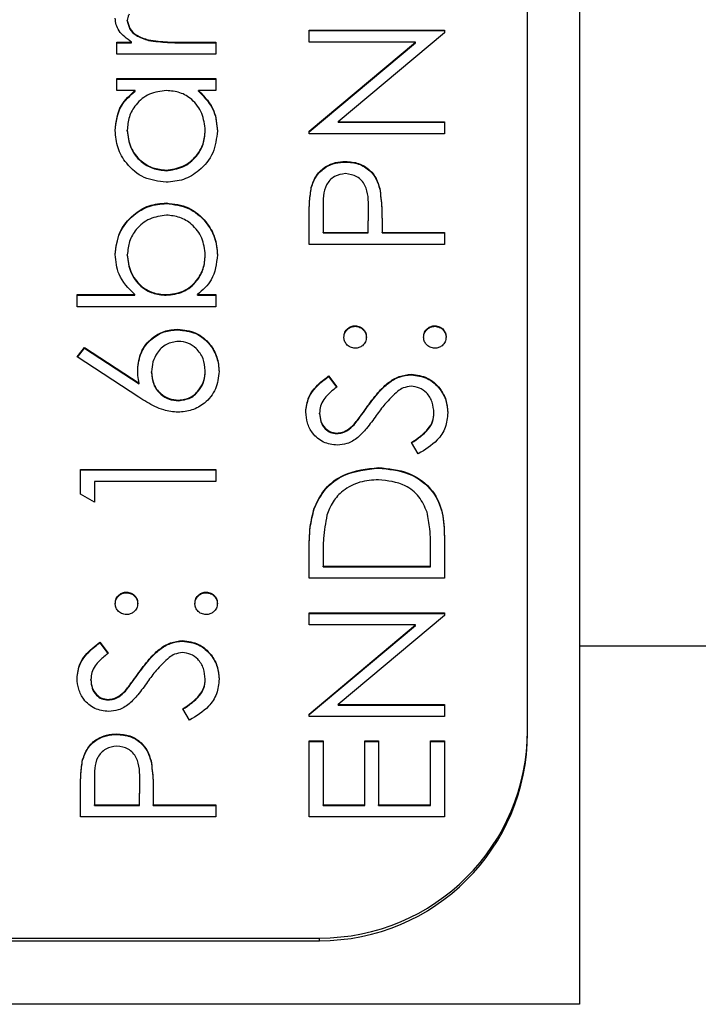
# Model space of a CAD drawing. Header units: millimetres. Extents: x 376 to 1489, y -51 to 902.
# Tile 19 of 30: x 1098.38 to 1104.91, y 413.53 to 423. Entities that reach past the tile are written whole.
import ezdxf

# ---------------------------------------------------------------- set-up
doc = ezdxf.new("R2010")
doc.units = ezdxf.units.MM

msp = doc.modelspace()

# ---------------------------------------------------------------- linework, layer by layer
at = {"color": 7, "linetype": 'Continuous', "lineweight": 25}
for p, q in [((1103.7687, 454.5274), (1103.7687, 416.9729)), ((1103.2687, 416.1625), (1103.2687, 452.1143)), ((1099.4187, 422.9911), (1099.4187, 422.9963)), ((1101.1687, 422.9035), (1102.4687, 422.9035)), ((1101.1687, 422.787), (1101.1687, 422.9035)), ((1102.4687, 422.9035), (1102.4687, 422.8769)), ((1099.6233, 422.8026), (1099.6233, 422.8078)), ((1101.1687, 422.8983), (1102.4687, 422.8983)), ((1102.4687, 422.8769), (1101.4478, 422.0213)), ((1099.3187, 422.787), (1099.4585, 422.787)), ((1099.3187, 422.6704), (1099.3187, 422.787)), ((1099.3187, 422.7818), (1099.4585, 422.7818)), ((1099.4585, 422.7818), (1099.4585, 422.787)), ((1099.9494, 422.787), (1100.2687, 422.787)), ((1099.9494, 422.7818), (1099.9494, 422.787)), ((1099.9494, 422.7818), (1100.2687, 422.7818)), ((1100.2687, 422.787), (1100.2687, 422.6704)), ((1102.1918, 422.787), (1101.1687, 422.787)), ((1101.1687, 421.9293), (1102.1918, 422.787)), ((1101.1687, 421.9241), (1102.1918, 422.7818)), ((1102.1918, 422.7818), (1102.1918, 422.787)), ((1100.2687, 422.6704), (1099.3187, 422.6704)), ((1099.3187, 422.4374), (1100.2687, 422.4374)), ((1099.3187, 422.3209), (1099.3187, 422.4374)), ((1099.3187, 422.4323), (1100.2687, 422.4323)), ((1100.2687, 422.4374), (1100.2687, 422.3209)), ((1099.4944, 422.3209), (1099.3187, 422.3209)), ((1099.4944, 422.3157), (1099.4944, 422.3209)), ((1100.2687, 422.3209), (1100.1043, 422.3209)), ((1100.1043, 422.3157), (1100.1043, 422.3209)), ((1101.4478, 422.0213), (1102.4687, 422.0213)), ((1101.4478, 422.0161), (1101.4478, 422.0213)), ((1101.4478, 422.0161), (1102.4687, 422.0161)), ((1102.4687, 422.0213), (1102.4687, 421.9048)), ((1099.4187, 421.9334), (1099.4187, 421.9386)), ((1100.1687, 421.9324), (1100.1687, 421.9376)), ((1101.1687, 421.9048), (1101.1687, 421.9293)), ((1102.4687, 421.9048), (1101.1687, 421.9048)), ((1101.5174, 421.6333), (1101.5174, 421.6385)), ((1099.7924, 421.5501), (1099.7924, 421.5553)), ((1101.1882, 421.3847), (1101.1882, 421.3899)), ((1101.8473, 421.3743), (1101.8473, 421.3795)), ((1099.7955, 421.2339), (1099.7955, 421.239)), ((1101.302, 421.1935), (1101.302, 420.9561)), ((1101.7353, 420.9561), (1101.7382, 421.1834)), ((1101.7353, 420.9509), (1101.7382, 421.1782)), ((1101.7382, 421.1834), (1101.7382, 421.1888)), ((1101.7382, 421.1782), (1101.7382, 421.1834)), ((1101.1687, 420.8396), (1101.1687, 421.0942)), ((1101.8687, 421.0489), (1101.8687, 420.9561)), ((1101.302, 420.9561), (1101.7353, 420.9561)), ((1101.302, 420.9509), (1101.302, 420.9561)), ((1101.302, 420.9509), (1101.7353, 420.9509)), ((1101.7353, 420.9509), (1101.7353, 420.9561)), ((1101.8687, 420.9561), (1102.4687, 420.9561)), ((1101.8687, 420.9509), (1101.8687, 420.9561)), ((1101.8687, 420.9509), (1102.4687, 420.9509)), ((1102.4687, 420.9561), (1102.4687, 420.8396)), ((1102.4687, 420.8396), (1101.1687, 420.8396)), ((1099.4187, 420.7358), (1099.4187, 420.741)), ((1100.1687, 420.734), (1100.1687, 420.7392)), ((1098.9353, 420.3569), (1099.491, 420.3569)), ((1098.9353, 420.2404), (1098.9353, 420.3569)), ((1098.9353, 420.3517), (1099.491, 420.3517)), ((1099.491, 420.3517), (1099.491, 420.3569)), ((1099.7918, 420.3517), (1099.7918, 420.3569)), ((1100.0929, 420.3569), (1100.2687, 420.3569)), ((1100.0929, 420.3517), (1100.0929, 420.3569)), ((1100.0929, 420.3517), (1100.2687, 420.3517)), ((1100.2687, 420.3569), (1100.2687, 420.2404)), ((1100.2687, 420.2404), (1098.9353, 420.2404)), ((1101.6103, 420.0521), (1101.6103, 420.0573)), ((1102.377, 420.0521), (1102.377, 420.0573)), ((1099.9038, 420.0188), (1099.9038, 420.024)), ((1098.9353, 419.7577), (1099.0059, 419.8474)), ((1098.938, 419.7559), (1099.0059, 419.8422)), ((1099.0059, 419.8474), (1099.5312, 419.5044)), ((1099.0059, 419.8422), (1099.0059, 419.8474)), ((1099.0059, 419.8422), (1099.5312, 419.4992)), ((1099.5285, 419.3702), (1098.9353, 419.7577)), ((1099.652, 419.6092), (1099.652, 419.6144)), ((1100.1687, 419.6194), (1100.1687, 419.6245)), ((1102.1502, 419.5861), (1102.1502, 419.5912)), ((1099.5312, 419.4992), (1099.5312, 419.5044)), ((1101.3554, 419.5746), (1101.4353, 419.4693)), ((1101.3554, 419.5694), (1101.3554, 419.5746)), ((1101.3554, 419.5694), (1101.4353, 419.4641)), ((1099.9108, 419.3364), (1099.9108, 419.3416)), ((1101.2687, 419.2105), (1101.2687, 419.2157)), ((1101.7306, 419.2802), (1101.7306, 419.2854)), ((1102.3687, 419.2152), (1102.3687, 419.2204)), ((1101.6012, 419.1057), (1101.6012, 419.1109)), ((1101.4332, 419.0202), (1101.4332, 419.0253)), ((1102.2179, 418.8256), (1102.152, 418.9353)), ((1098.9687, 418.6758), (1100.2687, 418.6758)), ((1098.9687, 418.4358), (1098.9687, 418.6758)), ((1098.9687, 418.6706), (1100.2687, 418.6706)), ((1100.2687, 418.6758), (1100.2687, 418.5593)), ((1101.8351, 418.6873), (1101.8351, 418.6924)), ((1099.102, 418.5593), (1099.102, 418.3596)), ((1100.2687, 418.5593), (1099.102, 418.5593)), ((1099.102, 418.3596), (1098.9687, 418.4358)), ((1101.2155, 418.2961), (1101.2155, 418.3013)), ((1102.4687, 418.0295), (1102.4687, 417.6272)), ((1101.1687, 417.6272), (1101.1687, 417.8894)), ((1102.3353, 417.7437), (1102.3353, 417.8927)), ((1101.302, 417.835), (1101.302, 417.7437)), ((1101.302, 417.7437), (1102.3353, 417.7437)), ((1101.302, 417.7385), (1101.302, 417.7437)), ((1101.302, 417.7385), (1102.3353, 417.7385)), ((1102.3353, 417.7385), (1102.3353, 417.7437)), ((1102.4687, 417.6272), (1101.1687, 417.6272)), ((1099.4103, 417.4889), (1099.4103, 417.494)), ((1100.177, 417.4889), (1100.177, 417.494)), ((1101.1687, 417.2943), (1102.4687, 417.2943)), ((1101.1687, 417.1778), (1101.1687, 417.2943)), ((1101.1687, 417.2891), (1102.4687, 417.2891)), ((1102.4687, 417.2678), (1101.4478, 416.4122)), ((1102.4687, 417.2943), (1102.4687, 417.2678)), ((1102.1918, 417.1778), (1101.1687, 417.1778)), ((1101.1687, 416.3201), (1102.1918, 417.1778)), ((1101.1687, 416.3149), (1102.1918, 417.1726)), ((1102.1918, 417.1726), (1102.1918, 417.1778)), ((1099.9502, 417.0228), (1099.9502, 417.028)), ((1099.1554, 417.0114), (1099.2353, 416.906)), ((1099.1554, 417.0062), (1099.1554, 417.0114)), ((1099.1554, 417.0062), (1099.2353, 416.9009)), ((1103.7687, 416.9734), (1103.7687, 413.5274)), ((1107.0572, 416.9734), (1103.7687, 416.9734)), ((1099.0687, 416.6473), (1099.0687, 416.6525)), ((1099.5306, 416.717), (1099.5306, 416.7222)), ((1100.1687, 416.652), (1100.1687, 416.6571)), ((1099.2332, 416.4569), (1099.2332, 416.4621)), ((1099.4012, 416.5425), (1099.4012, 416.5477)), ((1100.0179, 416.2624), (1099.952, 416.3721)), ((1101.4478, 416.4122), (1102.4687, 416.4122)), ((1101.4478, 416.407), (1101.4478, 416.4122)), ((1101.4478, 416.407), (1102.4687, 416.407)), ((1102.4687, 416.4122), (1102.4687, 416.2957)), ((1101.1687, 416.2957), (1101.1687, 416.3201)), ((1102.4687, 416.2957), (1101.1687, 416.2957)), ((1099.3174, 416.124), (1099.3174, 416.1292)), ((1103.2687, 416.1366), (1103.2687, 416.1625)), ((1101.1687, 416.0626), (1101.302, 416.0626)), ((1101.1687, 415.3303), (1101.1687, 416.0626)), ((1101.1687, 416.0575), (1101.302, 416.0575)), ((1101.302, 416.0626), (1101.302, 415.4468)), ((1101.702, 416.0626), (1101.8353, 416.0626)), ((1101.702, 415.4468), (1101.702, 416.0626)), ((1101.702, 416.0575), (1101.8353, 416.0575)), ((1101.8353, 416.0626), (1101.8353, 415.4468)), ((1102.3353, 416.0626), (1102.4687, 416.0626)), ((1102.3353, 415.4468), (1102.3353, 416.0626)), ((1102.3353, 416.0575), (1102.4687, 416.0575)), ((1102.4687, 416.0626), (1102.4687, 415.3303)), ((1098.9882, 415.8754), (1098.9882, 415.8806)), ((1099.6473, 415.865), (1099.6473, 415.8702)), ((1099.102, 415.6842), (1099.102, 415.4468)), ((1099.5353, 415.4468), (1099.5382, 415.6741)), ((1099.5353, 415.4416), (1099.5382, 415.6689)), ((1099.5382, 415.6741), (1099.5382, 415.6795)), ((1099.5382, 415.6689), (1099.5382, 415.6741)), ((1098.9687, 415.3303), (1098.9687, 415.5849)), ((1099.6687, 415.5396), (1099.6687, 415.4468)), ((1099.102, 415.4468), (1099.5353, 415.4468)), ((1099.102, 415.4416), (1099.102, 415.4468)), ((1099.102, 415.4416), (1099.5353, 415.4416)), ((1099.5353, 415.4416), (1099.5353, 415.4468)), ((1099.6687, 415.4468), (1100.2687, 415.4468)), ((1099.6687, 415.4416), (1099.6687, 415.4468)), ((1099.6687, 415.4416), (1100.2687, 415.4416)), ((1100.2687, 415.4468), (1100.2687, 415.3303)), ((1101.302, 415.4468), (1101.702, 415.4468)), ((1101.302, 415.4416), (1101.302, 415.4468)), ((1101.302, 415.4416), (1101.702, 415.4416)), ((1101.702, 415.4416), (1101.702, 415.4468)), ((1101.8353, 415.4468), (1102.3353, 415.4468)), ((1101.8353, 415.4416), (1101.8353, 415.4468)), ((1101.8353, 415.4416), (1102.3353, 415.4416)), ((1102.3353, 415.4416), (1102.3353, 415.4468)), ((1100.2687, 415.3303), (1098.9687, 415.3303)), ((1102.4687, 415.3303), (1101.1687, 415.3303)), ((1085.2687, 414.1393), (1101.2687, 414.1393)), ((1089.2687, 414.1652), (1101.2687, 414.1652)), ((1101.2687, 414.1393), (1101.2687, 414.1652)), ((1103.7687, 413.5274), (1082.7687, 413.5274))]:
    msp.add_line(p, q, dxfattribs=at)
for centre in [(1101.27, 416.1638), (1101.27, 416.138)]:
    msp.add_arc(centre, 1.9987, 269.96168, 359.96163, dxfattribs=at)
for points, knots in [([(1099.4585, 422.787), (1099.4139, 422.8196), (1099.3516, 422.865), (1099.3078, 422.9542), (1099.3039, 422.997), (1099.302, 423.0184)], [0, 0, 0, 0, 0.558788, 0.779481, 1, 1, 1, 1]), ([(1099.4356, 423.0559), (1099.4306, 423.0452), (1099.4218, 423.0262), (1099.4196, 423.0054), (1099.4187, 422.9963)], [0, 0, 0, 0, 0.560396, 1, 1, 1, 1]), ([(1099.4187, 422.9963), (1099.4246, 422.9689), (1099.4366, 422.9138), (1099.5131, 422.8431), (1099.5815, 422.8212), (1099.6233, 422.8078)], [0, 0, 0, 0, 0.278336, 0.558768, 1, 1, 1, 1]), ([(1099.4187, 422.9911), (1099.4246, 422.9637), (1099.4366, 422.9086), (1099.5131, 422.838), (1099.5815, 422.816), (1099.6233, 422.8026)], [0, 0, 0, 0, 0.2783358, 0.5587681, 1, 1, 1, 1]), ([(1099.6233, 422.8078), (1099.6839, 422.8001), (1099.7922, 422.7864), (1099.9013, 422.7868), (1099.9494, 422.787)], [0, 0, 0, 0, 0.559636, 1, 1, 1, 1]), ([(1099.6233, 422.8026), (1099.6839, 422.7949), (1099.7922, 422.7812), (1099.9013, 422.7816), (1099.9494, 422.7818)], [0, 0, 0, 0, 0.559636, 1, 1, 1, 1]), ([(1099.302, 421.9371), (1099.3117, 422.0227), (1099.3291, 422.1758), (1099.4438, 422.2765), (1099.4944, 422.3209)], [0, 0, 0, 0, 0.559062, 1, 1, 1, 1]), ([(1099.302, 421.9319), (1099.3117, 422.0175), (1099.3291, 422.1707), (1099.4438, 422.2713), (1099.4944, 422.3157)], [0, 0, 0, 0, 0.559062, 1, 1, 1, 1]), ([(1099.7957, 422.3209), (1099.7394, 422.3147), (1099.6268, 422.3023), (1099.5028, 422.1974), (1099.4291, 422.071), (1099.4221, 421.9828), (1099.4187, 421.9386)], [0, 0, 0, 0, 0.27966, 0.55921, 0.779487, 1, 1, 1, 1]), ([(1100.1687, 421.9376), (1100.1619, 421.9932), (1100.1485, 422.1044), (1100.0532, 422.234), (1099.9275, 422.3095), (1099.8397, 422.3171), (1099.7957, 422.3209)], [0, 0, 0, 0, 0.2798222, 0.5593866, 0.7796028, 1, 1, 1, 1]), ([(1100.1043, 422.3209), (1100.1628, 422.2594), (1100.2674, 422.1494), (1100.2798, 421.9996), (1100.2853, 421.9334)], [0, 0, 0, 0, 0.558763, 1, 1, 1, 1]), ([(1100.1043, 422.3157), (1100.1628, 422.2543), (1100.2674, 422.1443), (1100.2798, 421.9944), (1100.2853, 421.9282)], [0, 0, 0, 0, 0.558763, 1, 1, 1, 1]), ([(1099.791, 421.4388), (1099.7183, 421.4478), (1099.5726, 421.4658), (1099.4141, 421.6033), (1099.3167, 421.7656), (1099.3069, 421.8799), (1099.302, 421.9371)], [0, 0, 0, 0, 0.279413, 0.559191, 0.779548, 1, 1, 1, 1]), ([(1099.4187, 421.9386), (1099.4251, 421.883), (1099.4381, 421.7718), (1099.5371, 421.6454), (1099.6613, 421.5695), (1099.7487, 421.56), (1099.7924, 421.5553)], [0, 0, 0, 0, 0.279767, 0.559291, 0.779719, 1, 1, 1, 1]), ([(1099.4187, 421.9334), (1099.4251, 421.8778), (1099.4381, 421.7666), (1099.5371, 421.6402), (1099.6613, 421.5643), (1099.7487, 421.5548), (1099.7924, 421.5501)], [0, 0, 0, 0, 0.279767, 0.559291, 0.779719, 1, 1, 1, 1]), ([(1100.2853, 421.9334), (1100.2768, 421.8605), (1100.2597, 421.7146), (1100.1253, 421.5532), (1099.9632, 421.4535), (1099.8485, 421.4437), (1099.791, 421.4388)], [0, 0, 0, 0, 0.279573, 0.559333, 0.779589, 1, 1, 1, 1]), ([(1099.7924, 421.5553), (1099.8478, 421.5631), (1099.9588, 421.5789), (1100.0827, 421.681), (1100.1559, 421.8066), (1100.1644, 421.8939), (1100.1687, 421.9376)], [0, 0, 0, 0, 0.279429, 0.559146, 0.77957, 1, 1, 1, 1]), ([(1099.7924, 421.5501), (1099.8478, 421.558), (1099.9588, 421.5737), (1100.0827, 421.6759), (1100.1559, 421.8014), (1100.1644, 421.8887), (1100.1687, 421.9324)], [0, 0, 0, 0, 0.2794286, 0.5591463, 0.7795701, 1, 1, 1, 1]), ([(1101.1882, 421.3899), (1101.2024, 421.4293), (1101.2309, 421.5082), (1101.3189, 421.5897), (1101.4188, 421.6328), (1101.4845, 421.6366), (1101.5174, 421.6385)], [0, 0, 0, 0, 0.2797054, 0.5593809, 0.7795086, 1, 1, 1, 1]), ([(1101.1882, 421.3847), (1101.2024, 421.4241), (1101.2309, 421.503), (1101.3189, 421.5846), (1101.4188, 421.6276), (1101.4845, 421.6314), (1101.5174, 421.6333)], [0, 0, 0, 0, 0.279705, 0.559381, 0.779509, 1, 1, 1, 1]), ([(1101.5174, 421.6385), (1101.5602, 421.6354), (1101.6458, 421.6293), (1101.7501, 421.5642), (1101.8175, 421.4757), (1101.8373, 421.4116), (1101.8473, 421.3795)], [0, 0, 0, 0, 0.280099, 0.559324, 0.779458, 1, 1, 1, 1]), ([(1101.5174, 421.6333), (1101.5602, 421.6302), (1101.6458, 421.6241), (1101.7501, 421.559), (1101.8175, 421.4706), (1101.8373, 421.4064), (1101.8473, 421.3743)], [0, 0, 0, 0, 0.280099, 0.559324, 0.779458, 1, 1, 1, 1]), ([(1101.5179, 421.522), (1101.4806, 421.5161), (1101.4244, 421.5072), (1101.3658, 421.4594), (1101.3, 421.3677), (1101.3011, 421.2709), (1101.302, 421.1935)], [0, 0, 0, 0, 0.248969, 0.374729, 0.500383, 1, 1, 1, 1]), ([(1101.7382, 421.1834), (1101.7385, 421.2625), (1101.7388, 421.3615), (1101.6738, 421.4573), (1101.614, 421.5073), (1101.5563, 421.5161), (1101.5179, 421.522)], [0, 0, 0, 0, 0.499721, 0.62535, 0.751083, 1, 1, 1, 1]), ([(1101.1687, 421.0942), (1101.1685, 421.1497), (1101.1682, 421.2487), (1101.1821, 421.3468), (1101.1882, 421.3899)], [0, 0, 0, 0, 0.560314, 1, 1, 1, 1]), ([(1101.1687, 421.089), (1101.1685, 421.1445), (1101.1682, 421.2436), (1101.1821, 421.3416), (1101.1882, 421.3847)], [0, 0, 0, 0, 0.560314, 1, 1, 1, 1]), ([(1101.8473, 421.3795), (1101.855, 421.318), (1101.8689, 421.2082), (1101.8687, 421.0976), (1101.8687, 421.0489)], [0, 0, 0, 0, 0.559694, 1, 1, 1, 1]), ([(1101.8473, 421.3743), (1101.855, 421.3129), (1101.8689, 421.2031), (1101.8687, 421.0925), (1101.8687, 421.0438)], [0, 0, 0, 0, 0.559694, 1, 1, 1, 1]), ([(1099.302, 420.7439), (1099.3105, 420.8168), (1099.3274, 420.9626), (1099.4618, 421.1238), (1099.6233, 421.2243), (1099.7381, 421.2341), (1099.7955, 421.239)], [0, 0, 0, 0, 0.279577, 0.559334, 0.779604, 1, 1, 1, 1]), ([(1099.302, 420.7387), (1099.3105, 420.8116), (1099.3274, 420.9574), (1099.4618, 421.1187), (1099.6233, 421.2191), (1099.7381, 421.2289), (1099.7955, 421.2339)], [0, 0, 0, 0, 0.279577, 0.559334, 0.779604, 1, 1, 1, 1]), ([(1099.7955, 421.239), (1099.8684, 421.2301), (1100.0144, 421.2122), (1100.173, 421.0745), (1100.2707, 420.9119), (1100.2804, 420.7975), (1100.2853, 420.7402)], [0, 0, 0, 0, 0.2794326, 0.5592159, 0.7795587, 1, 1, 1, 1]), ([(1099.7955, 421.2339), (1099.8684, 421.2249), (1100.0144, 421.2071), (1100.173, 421.0693), (1100.2707, 420.9068), (1100.2804, 420.7923), (1100.2853, 420.7351)], [0, 0, 0, 0, 0.279433, 0.559216, 0.779559, 1, 1, 1, 1]), ([(1099.7955, 421.1225), (1099.7401, 421.1146), (1099.6292, 421.0988), (1099.505, 420.9973), (1099.4315, 420.8719), (1099.423, 420.7847), (1099.4187, 420.741)], [0, 0, 0, 0, 0.279403, 0.559104, 0.779552, 1, 1, 1, 1]), ([(1100.1687, 420.7392), (1100.1622, 420.7948), (1100.1492, 420.9059), (1100.0503, 421.0322), (1099.9264, 421.1083), (1099.8391, 421.1178), (1099.7955, 421.1225)], [0, 0, 0, 0, 0.279756, 0.559279, 0.779725, 1, 1, 1, 1]), ([(1099.491, 420.3569), (1099.4309, 420.4177), (1099.3233, 420.5266), (1099.3085, 420.6774), (1099.302, 420.7439)], [0, 0, 0, 0, 0.559294, 1, 1, 1, 1]), ([(1099.4187, 420.741), (1099.4255, 420.6854), (1099.4392, 420.5741), (1099.5343, 420.4442), (1099.66, 420.3683), (1099.7479, 420.3607), (1099.7918, 420.3569)], [0, 0, 0, 0, 0.2797865, 0.559477, 0.7796267, 1, 1, 1, 1]), ([(1099.4187, 420.7358), (1099.4255, 420.6802), (1099.4392, 420.569), (1099.5343, 420.439), (1099.66, 420.3632), (1099.7479, 420.3555), (1099.7918, 420.3517)], [0, 0, 0, 0, 0.2797865, 0.559477, 0.7796267, 1, 1, 1, 1]), ([(1099.7918, 420.3569), (1099.8481, 420.3631), (1099.9607, 420.3756), (1100.085, 420.4801), (1100.158, 420.6069), (1100.1651, 420.6951), (1100.1687, 420.7392)], [0, 0, 0, 0, 0.279639, 0.559192, 0.779512, 1, 1, 1, 1]), ([(1099.7918, 420.3517), (1099.8481, 420.358), (1099.9607, 420.3704), (1100.085, 420.4749), (1100.158, 420.6017), (1100.1651, 420.6899), (1100.1687, 420.734)], [0, 0, 0, 0, 0.279639, 0.559192, 0.779512, 1, 1, 1, 1]), ([(1100.2853, 420.7402), (1100.2754, 420.6548), (1100.2578, 420.502), (1100.1433, 420.4013), (1100.0929, 420.3569)], [0, 0, 0, 0, 0.558922, 1, 1, 1, 1]), ([(1101.502, 419.9491), (1101.5038, 419.9651), (1101.5074, 419.9971), (1101.5373, 420.0321), (1101.5725, 420.0543), (1101.5977, 420.0563), (1101.6103, 420.0573)], [0, 0, 0, 0, 0.279602, 0.559212, 0.779475, 1, 1, 1, 1]), ([(1101.6103, 420.0573), (1101.6263, 420.0555), (1101.6584, 420.0519), (1101.6935, 420.0222), (1101.7155, 419.9868), (1101.7176, 419.9617), (1101.7187, 419.9491)], [0, 0, 0, 0, 0.279517, 0.559326, 0.779544, 1, 1, 1, 1]), ([(1102.2687, 419.9491), (1102.2705, 419.9651), (1102.2741, 419.9971), (1102.3039, 420.0321), (1102.3392, 420.0543), (1102.3644, 420.0563), (1102.377, 420.0573)], [0, 0, 0, 0, 0.2796016, 0.559212, 0.7794752, 1, 1, 1, 1]), ([(1102.377, 420.0573), (1102.393, 420.0554), (1102.4249, 420.0516), (1102.4601, 420.0221), (1102.4819, 419.9867), (1102.4842, 419.9616), (1102.4853, 419.9491)], [0, 0, 0, 0, 0.279469, 0.559358, 0.779674, 1, 1, 1, 1]), ([(1099.5187, 419.6388), (1099.5252, 419.6957), (1099.5382, 419.8095), (1099.6424, 419.9361), (1099.7696, 420.0127), (1099.859, 420.0202), (1099.9038, 420.024)], [0, 0, 0, 0, 0.279638, 0.559326, 0.779527, 1, 1, 1, 1]), ([(1099.5187, 419.6337), (1099.5252, 419.6905), (1099.5382, 419.8043), (1099.6424, 419.9309), (1099.7696, 420.0076), (1099.859, 420.0151), (1099.9038, 420.0188)], [0, 0, 0, 0, 0.279638, 0.559326, 0.779527, 1, 1, 1, 1]), ([(1099.9038, 420.024), (1099.9633, 420.0173), (1100.0823, 420.0039), (1100.214, 419.8931), (1100.2888, 419.7579), (1100.2976, 419.6648), (1100.302, 419.6183)], [0, 0, 0, 0, 0.279631, 0.55896, 0.779478, 1, 1, 1, 1]), ([(1099.9038, 420.0188), (1099.9633, 420.0121), (1100.0823, 419.9987), (1100.214, 419.8879), (1100.2888, 419.7527), (1100.2976, 419.6596), (1100.302, 419.6131)], [0, 0, 0, 0, 0.279631, 0.55896, 0.779478, 1, 1, 1, 1]), ([(1101.502, 419.9439), (1101.5038, 419.9599), (1101.5074, 419.9919), (1101.5373, 420.0269), (1101.5725, 420.0491), (1101.5977, 420.0511), (1101.6103, 420.0521)], [0, 0, 0, 0, 0.279602, 0.559212, 0.779475, 1, 1, 1, 1]), ([(1101.6103, 420.0521), (1101.6263, 420.0503), (1101.6584, 420.0467), (1101.6935, 420.017), (1101.7155, 419.9816), (1101.7176, 419.9565), (1101.7187, 419.9439)], [0, 0, 0, 0, 0.279517, 0.559326, 0.779544, 1, 1, 1, 1]), ([(1102.2687, 419.9439), (1102.2705, 419.9599), (1102.2741, 419.9919), (1102.3039, 420.0269), (1102.3392, 420.0491), (1102.3644, 420.0511), (1102.377, 420.0521)], [0, 0, 0, 0, 0.2796016, 0.559212, 0.7794752, 1, 1, 1, 1]), ([(1102.377, 420.0521), (1102.393, 420.0502), (1102.4249, 420.0465), (1102.4601, 420.0169), (1102.4819, 419.9815), (1102.4842, 419.9565), (1102.4853, 419.9439)], [0, 0, 0, 0, 0.279469, 0.559358, 0.779674, 1, 1, 1, 1]), ([(1099.9108, 419.9075), (1099.8701, 419.9015), (1099.7885, 419.8895), (1099.7063, 419.8043), (1099.6588, 419.7104), (1099.6543, 419.6464), (1099.652, 419.6144)], [0, 0, 0, 0, 0.278754, 0.558605, 0.779147, 1, 1, 1, 1]), ([(1100.1687, 419.6245), (1100.1647, 419.6644), (1100.1567, 419.7441), (1100.09, 419.8366), (1100.005, 419.8976), (1099.9422, 419.9042), (1099.9108, 419.9075)], [0, 0, 0, 0, 0.280018, 0.559853, 0.779987, 1, 1, 1, 1]), ([(1101.6103, 419.8409), (1101.5944, 419.8429), (1101.5625, 419.8468), (1101.5272, 419.8762), (1101.5055, 419.9116), (1101.5032, 419.9366), (1101.502, 419.9491)], [0, 0, 0, 0, 0.279585, 0.559454, 0.779697, 1, 1, 1, 1]), ([(1101.7187, 419.9491), (1101.7168, 419.9331), (1101.7131, 419.9012), (1101.6835, 419.866), (1101.648, 419.8442), (1101.6229, 419.842), (1101.6103, 419.8409)], [0, 0, 0, 0, 0.279647, 0.559299, 0.779615, 1, 1, 1, 1]), ([(1102.377, 419.8409), (1102.361, 419.8428), (1102.3291, 419.8466), (1102.2937, 419.876), (1102.272, 419.9115), (1102.2698, 419.9366), (1102.2687, 419.9491)], [0, 0, 0, 0, 0.279576, 0.559284, 0.779552, 1, 1, 1, 1]), ([(1102.4853, 419.9491), (1102.4834, 419.9332), (1102.4794, 419.9013), (1102.45, 419.8661), (1102.4146, 419.8444), (1102.3895, 419.8421), (1102.377, 419.8409)], [0, 0, 0, 0, 0.279581, 0.559143, 0.779575, 1, 1, 1, 1]), ([(1099.5312, 419.5044), (1099.5272, 419.5293), (1099.5202, 419.5739), (1099.5191, 419.619), (1099.5187, 419.6388)], [0, 0, 0, 0, 0.55991, 1, 1, 1, 1]), ([(1099.652, 419.6144), (1099.6554, 419.5748), (1099.6621, 419.4958), (1099.7306, 419.4051), (1099.8179, 419.3501), (1099.8798, 419.3444), (1099.9108, 419.3416)], [0, 0, 0, 0, 0.280127, 0.559515, 0.779719, 1, 1, 1, 1]), ([(1099.652, 419.6092), (1099.6554, 419.5697), (1099.6621, 419.4906), (1099.7306, 419.4), (1099.8179, 419.3449), (1099.8798, 419.3392), (1099.9108, 419.3364)], [0, 0, 0, 0, 0.280127, 0.559515, 0.779719, 1, 1, 1, 1]), ([(1100.302, 419.6183), (1100.295, 419.5602), (1100.2811, 419.4441), (1100.1754, 419.313), (1100.043, 419.2386), (1099.9518, 419.2296), (1099.9062, 419.2251)], [0, 0, 0, 0, 0.27967, 0.559085, 0.779558, 1, 1, 1, 1]), ([(1099.9108, 419.3416), (1099.9508, 419.3471), (1100.0307, 419.3583), (1100.1132, 419.4393), (1100.1615, 419.5306), (1100.1663, 419.5932), (1100.1687, 419.6245)], [0, 0, 0, 0, 0.279059, 0.55882, 0.779303, 1, 1, 1, 1]), ([(1099.9108, 419.3364), (1099.9508, 419.342), (1100.0307, 419.3531), (1100.1132, 419.4342), (1100.1615, 419.5254), (1100.1663, 419.588), (1100.1687, 419.6194)], [0, 0, 0, 0, 0.279059, 0.55882, 0.779303, 1, 1, 1, 1]), ([(1101.7306, 419.2854), (1101.7673, 419.3344), (1101.8277, 419.4151), (1101.9281, 419.5131), (1102.0315, 419.5766), (1102.1107, 419.5864), (1102.1502, 419.5912)], [0, 0, 0, 0, 0.340499, 0.560704, 0.780578, 1, 1, 1, 1]), ([(1101.7306, 419.2802), (1101.7673, 419.3292), (1101.8277, 419.41), (1101.9281, 419.5079), (1102.0315, 419.5714), (1102.1107, 419.5812), (1102.1502, 419.5861)], [0, 0, 0, 0, 0.340499, 0.560704, 0.780578, 1, 1, 1, 1]), ([(1102.1502, 419.5912), (1102.2033, 419.584), (1102.3098, 419.5695), (1102.4231, 419.4657), (1102.4918, 419.3458), (1102.4986, 419.2622), (1102.502, 419.2204)], [0, 0, 0, 0, 0.279183, 0.559085, 0.779446, 1, 1, 1, 1]), ([(1102.1502, 419.5861), (1102.2033, 419.5788), (1102.3098, 419.5643), (1102.4231, 419.4605), (1102.4918, 419.3406), (1102.4986, 419.257), (1102.502, 419.2152)], [0, 0, 0, 0, 0.279183, 0.559085, 0.779446, 1, 1, 1, 1]), ([(1101.1353, 419.2287), (1101.1411, 419.2773), (1101.1505, 419.3575), (1101.213, 419.4519), (1101.2801, 419.5179), (1101.3303, 419.5557), (1101.3554, 419.5746)], [0, 0, 0, 0, 0.338729, 0.558835, 0.779344, 1, 1, 1, 1]), ([(1101.1353, 419.2235), (1101.1411, 419.2721), (1101.1505, 419.3523), (1101.213, 419.4467), (1101.2801, 419.5128), (1101.3303, 419.5505), (1101.3554, 419.5694)], [0, 0, 0, 0, 0.338729, 0.558835, 0.779344, 1, 1, 1, 1]), ([(1101.4353, 419.4693), (1101.4074, 419.4468), (1101.3613, 419.4099), (1101.3057, 419.3489), (1101.274, 419.2853), (1101.2705, 419.2389), (1101.2687, 419.2157)], [0, 0, 0, 0, 0.340409, 0.560482, 0.78018, 1, 1, 1, 1]), ([(1102.0207, 419.4282), (1101.9779, 419.3882), (1101.9013, 419.3167), (1101.8403, 419.2316), (1101.8134, 419.1941)], [0, 0, 0, 0, 0.559496, 1, 1, 1, 1]), ([(1102.1483, 419.4747), (1102.1224, 419.4715), (1102.0761, 419.4658), (1102.0377, 419.4397), (1102.0207, 419.4282)], [0, 0, 0, 0, 0.55899, 1, 1, 1, 1]), ([(1102.3687, 419.2204), (1102.3651, 419.2553), (1102.3581, 419.325), (1102.3056, 419.4103), (1102.2307, 419.4645), (1102.1758, 419.4713), (1102.1483, 419.4747)], [0, 0, 0, 0, 0.280276, 0.560148, 0.780153, 1, 1, 1, 1]), ([(1099.9062, 419.2251), (1099.8597, 419.2297), (1099.7831, 419.2372), (1099.6839, 419.2784), (1099.6045, 419.3213), (1099.5539, 419.3539), (1099.5285, 419.3702)], [0, 0, 0, 0, 0.339374, 0.559486, 0.779731, 1, 1, 1, 1]), ([(1101.4387, 418.9088), (1101.3925, 418.9144), (1101.3003, 418.9257), (1101.2001, 419.0144), (1101.1446, 419.1204), (1101.1384, 419.1926), (1101.1353, 419.2287)], [0, 0, 0, 0, 0.279553, 0.558798, 0.779378, 1, 1, 1, 1]), ([(1101.2687, 419.2157), (1101.2707, 419.1893), (1101.2747, 419.1367), (1101.3153, 419.0733), (1101.371, 419.0317), (1101.4125, 419.0275), (1101.4332, 419.0253)], [0, 0, 0, 0, 0.280274, 0.559931, 0.77992, 1, 1, 1, 1]), ([(1101.2687, 419.2105), (1101.2707, 419.1842), (1101.2747, 419.1315), (1101.3153, 419.0681), (1101.371, 419.0265), (1101.4125, 419.0223), (1101.4332, 419.0202)], [0, 0, 0, 0, 0.280274, 0.559931, 0.77992, 1, 1, 1, 1]), ([(1101.6012, 419.1109), (1101.6261, 419.1429), (1101.6706, 419.2001), (1101.7123, 419.2593), (1101.7306, 419.2854)], [0, 0, 0, 0, 0.559906, 1, 1, 1, 1]), ([(1101.6012, 419.1057), (1101.6261, 419.1377), (1101.6706, 419.1949), (1101.7123, 419.2542), (1101.7306, 419.2802)], [0, 0, 0, 0, 0.5599058, 1, 1, 1, 1]), ([(1102.152, 418.9353), (1102.2114, 418.9739), (1102.2941, 419.0277), (1102.36, 419.1377), (1102.3658, 419.1928), (1102.3687, 419.2204)], [0, 0, 0, 0, 0.559321, 0.779782, 1, 1, 1, 1]), ([(1102.152, 418.9302), (1102.2114, 418.9688), (1102.2941, 419.0225), (1102.36, 419.1325), (1102.3658, 419.1877), (1102.3687, 419.2152)], [0, 0, 0, 0, 0.5593206, 0.7797817, 1, 1, 1, 1]), ([(1102.502, 419.2204), (1102.4972, 419.1723), (1102.4875, 419.0763), (1102.3896, 418.9283), (1102.283, 418.8646), (1102.2179, 418.8256)], [0, 0, 0, 0, 0.27988, 0.559666, 1, 1, 1, 1]), ([(1101.4332, 419.0253), (1101.4514, 419.0269), (1101.4877, 419.0299), (1101.5475, 419.058), (1101.5808, 419.0908), (1101.6012, 419.1109)], [0, 0, 0, 0, 0.279946, 0.559774, 1, 1, 1, 1]), ([(1101.8134, 419.1941), (1101.7835, 419.1518), (1101.73, 419.0763), (1101.6652, 419.0104), (1101.6366, 418.9814)], [0, 0, 0, 0, 0.560413, 1, 1, 1, 1]), ([(1101.4332, 419.0202), (1101.4514, 419.0217), (1101.4877, 419.0247), (1101.5475, 419.0528), (1101.5808, 419.0857), (1101.6012, 419.1057)], [0, 0, 0, 0, 0.279946, 0.559774, 1, 1, 1, 1]), ([(1101.6366, 418.9814), (1101.6029, 418.9585), (1101.5427, 418.9176), (1101.4705, 418.9115), (1101.4387, 418.9088)], [0, 0, 0, 0, 0.55984, 1, 1, 1, 1]), ([(1101.2155, 418.3013), (1101.2476, 418.3674), (1101.3117, 418.4996), (1101.5309, 418.6602), (1101.7198, 418.6802), (1101.8351, 418.6924)], [0, 0, 0, 0, 0.2802641, 0.5607148, 1, 1, 1, 1]), ([(1101.2155, 418.2961), (1101.2476, 418.3622), (1101.3117, 418.4944), (1101.5309, 418.655), (1101.7198, 418.6751), (1101.8351, 418.6873)], [0, 0, 0, 0, 0.2802641, 0.5607148, 1, 1, 1, 1]), ([(1101.8351, 418.6924), (1101.9327, 418.6829), (1102.1275, 418.664), (1102.3601, 418.4959), (1102.4617, 418.2594), (1102.4663, 418.1064), (1102.4687, 418.0295)], [0, 0, 0, 0, 0.280124, 0.559248, 0.778837, 1, 1, 1, 1]), ([(1101.8351, 418.6873), (1101.9327, 418.6778), (1102.1275, 418.6588), (1102.3601, 418.4907), (1102.4617, 418.2543), (1102.4663, 418.1012), (1102.4687, 418.0244)], [0, 0, 0, 0, 0.280124, 0.559248, 0.778837, 1, 1, 1, 1]), ([(1101.8348, 418.5759), (1101.774, 418.5717), (1101.6524, 418.5634), (1101.4993, 418.4828), (1101.3898, 418.368), (1101.3556, 418.2787), (1101.3384, 418.2339)], [0, 0, 0, 0, 0.280178, 0.559765, 0.779797, 1, 1, 1, 1]), ([(1102.3022, 418.2639), (1102.2795, 418.3157), (1102.234, 418.4193), (1102.0697, 418.5501), (1101.9238, 418.5661), (1101.8348, 418.5759)], [0, 0, 0, 0, 0.280536, 0.561015, 1, 1, 1, 1]), ([(1101.1687, 417.8894), (1101.1687, 417.9674), (1101.1689, 418.1066), (1101.2013, 418.2419), (1101.2155, 418.3013)], [0, 0, 0, 0, 0.560445, 1, 1, 1, 1]), ([(1101.1687, 417.8842), (1101.1687, 417.9622), (1101.1689, 418.1014), (1101.2013, 418.2367), (1101.2155, 418.2961)], [0, 0, 0, 0, 0.560445, 1, 1, 1, 1]), ([(1102.3353, 417.8927), (1102.3355, 417.9627), (1102.3359, 418.0875), (1102.3125, 418.21), (1102.3022, 418.2639)], [0, 0, 0, 0, 0.560426, 1, 1, 1, 1]), ([(1101.3384, 418.2339), (1101.3254, 418.1601), (1101.3021, 418.028), (1101.302, 417.894), (1101.302, 417.835)], [0, 0, 0, 0, 0.5595421, 1, 1, 1, 1]), ([(1099.302, 417.3859), (1099.3038, 417.4019), (1099.3074, 417.4339), (1099.3373, 417.4689), (1099.3725, 417.4911), (1099.3977, 417.4931), (1099.4103, 417.494)], [0, 0, 0, 0, 0.279602, 0.559212, 0.779475, 1, 1, 1, 1]), ([(1099.302, 417.3807), (1099.3038, 417.3967), (1099.3074, 417.4287), (1099.3373, 417.4637), (1099.3725, 417.4859), (1099.3977, 417.4879), (1099.4103, 417.4889)], [0, 0, 0, 0, 0.279602, 0.559212, 0.779475, 1, 1, 1, 1]), ([(1099.4103, 417.494), (1099.4263, 417.4923), (1099.4584, 417.4887), (1099.4935, 417.4589), (1099.5155, 417.4236), (1099.5176, 417.3984), (1099.5187, 417.3859)], [0, 0, 0, 0, 0.279517, 0.559326, 0.779544, 1, 1, 1, 1]), ([(1099.4103, 417.4889), (1099.4263, 417.4871), (1099.4584, 417.4835), (1099.4935, 417.4538), (1099.5155, 417.4184), (1099.5176, 417.3933), (1099.5187, 417.3807)], [0, 0, 0, 0, 0.279517, 0.559326, 0.779544, 1, 1, 1, 1]), ([(1100.0687, 417.3859), (1100.0705, 417.4019), (1100.0741, 417.4339), (1100.1039, 417.4689), (1100.1392, 417.4911), (1100.1644, 417.4931), (1100.177, 417.494)], [0, 0, 0, 0, 0.279602, 0.559212, 0.779475, 1, 1, 1, 1]), ([(1100.0687, 417.3807), (1100.0705, 417.3967), (1100.0741, 417.4287), (1100.1039, 417.4637), (1100.1392, 417.4859), (1100.1644, 417.4879), (1100.177, 417.4889)], [0, 0, 0, 0, 0.279602, 0.559212, 0.779475, 1, 1, 1, 1]), ([(1100.177, 417.494), (1100.193, 417.4922), (1100.2249, 417.4884), (1100.2601, 417.4588), (1100.2819, 417.4234), (1100.2842, 417.3984), (1100.2853, 417.3859)], [0, 0, 0, 0, 0.279469, 0.559358, 0.779674, 1, 1, 1, 1]), ([(1100.177, 417.4889), (1100.193, 417.487), (1100.2249, 417.4832), (1100.2601, 417.4537), (1100.2819, 417.4183), (1100.2842, 417.3932), (1100.2853, 417.3807)], [0, 0, 0, 0, 0.2794691, 0.5593578, 0.7796739, 1, 1, 1, 1]), ([(1099.4103, 417.2777), (1099.3944, 417.2796), (1099.3625, 417.2836), (1099.3272, 417.313), (1099.3055, 417.3483), (1099.3032, 417.3734), (1099.302, 417.3859)], [0, 0, 0, 0, 0.279585, 0.559454, 0.779697, 1, 1, 1, 1]), ([(1099.5187, 417.3859), (1099.5168, 417.3699), (1099.5131, 417.338), (1099.4835, 417.3027), (1099.448, 417.281), (1099.4229, 417.2788), (1099.4103, 417.2777)], [0, 0, 0, 0, 0.279647, 0.559299, 0.779615, 1, 1, 1, 1]), ([(1100.177, 417.2777), (1100.161, 417.2796), (1100.1291, 417.2834), (1100.0937, 417.3127), (1100.072, 417.3482), (1100.0698, 417.3733), (1100.0687, 417.3859)], [0, 0, 0, 0, 0.279576, 0.559284, 0.779552, 1, 1, 1, 1]), ([(1100.2853, 417.3859), (1100.2834, 417.3699), (1100.2794, 417.3381), (1100.25, 417.3029), (1100.2146, 417.2812), (1100.1895, 417.2788), (1100.177, 417.2777)], [0, 0, 0, 0, 0.279581, 0.559143, 0.779575, 1, 1, 1, 1]), ([(1099.5306, 416.7222), (1099.5673, 416.7712), (1099.6277, 416.8519), (1099.7281, 416.9499), (1099.8315, 417.0134), (1099.9107, 417.0231), (1099.9502, 417.028)], [0, 0, 0, 0, 0.340499, 0.560704, 0.780578, 1, 1, 1, 1]), ([(1099.9502, 417.028), (1100.0033, 417.0208), (1100.1098, 417.0062), (1100.2231, 416.9024), (1100.2918, 416.7825), (1100.2986, 416.699), (1100.302, 416.6571)], [0, 0, 0, 0, 0.279183, 0.559085, 0.779446, 1, 1, 1, 1]), ([(1098.9353, 416.6655), (1098.9411, 416.7141), (1098.9505, 416.7943), (1099.013, 416.8886), (1099.0801, 416.9547), (1099.1303, 416.9925), (1099.1554, 417.0114)], [0, 0, 0, 0, 0.338729, 0.558835, 0.779344, 1, 1, 1, 1]), ([(1098.9353, 416.6603), (1098.9411, 416.7089), (1098.9505, 416.7891), (1099.013, 416.8835), (1099.0801, 416.9495), (1099.1303, 416.9873), (1099.1554, 417.0062)], [0, 0, 0, 0, 0.338729, 0.558835, 0.779344, 1, 1, 1, 1]), ([(1099.5306, 416.717), (1099.5673, 416.766), (1099.6277, 416.8467), (1099.7281, 416.9447), (1099.8315, 417.0082), (1099.9107, 417.018), (1099.9502, 417.0228)], [0, 0, 0, 0, 0.340499, 0.560704, 0.780578, 1, 1, 1, 1]), ([(1099.9502, 417.0228), (1100.0033, 417.0156), (1100.1098, 417.001), (1100.2231, 416.8973), (1100.2918, 416.7774), (1100.2986, 416.6938), (1100.302, 416.652)], [0, 0, 0, 0, 0.279183, 0.559085, 0.779446, 1, 1, 1, 1]), ([(1099.2353, 416.906), (1099.2074, 416.8836), (1099.1613, 416.8466), (1099.1057, 416.7857), (1099.074, 416.7221), (1099.0705, 416.6757), (1099.0687, 416.6525)], [0, 0, 0, 0, 0.3404085, 0.560482, 0.7801798, 1, 1, 1, 1]), ([(1099.8207, 416.8649), (1099.7779, 416.8249), (1099.7013, 416.7534), (1099.6403, 416.6684), (1099.6134, 416.6309)], [0, 0, 0, 0, 0.559496, 1, 1, 1, 1]), ([(1099.9483, 416.9115), (1099.9224, 416.9083), (1099.8761, 416.9026), (1099.8377, 416.8765), (1099.8207, 416.8649)], [0, 0, 0, 0, 0.5589902, 1, 1, 1, 1]), ([(1100.1687, 416.6571), (1100.1651, 416.692), (1100.1581, 416.7618), (1100.1056, 416.8471), (1100.0307, 416.9012), (1099.9758, 416.9081), (1099.9483, 416.9115)], [0, 0, 0, 0, 0.280276, 0.560148, 0.780153, 1, 1, 1, 1]), ([(1099.2387, 416.3456), (1099.1925, 416.3512), (1099.1003, 416.3625), (1099.0001, 416.4511), (1098.9446, 416.5571), (1098.9384, 416.6294), (1098.9353, 416.6655)], [0, 0, 0, 0, 0.279553, 0.558798, 0.779378, 1, 1, 1, 1]), ([(1099.0687, 416.6525), (1099.0707, 416.6261), (1099.0747, 416.5734), (1099.1153, 416.5101), (1099.171, 416.4685), (1099.2125, 416.4642), (1099.2332, 416.4621)], [0, 0, 0, 0, 0.280274, 0.559931, 0.77992, 1, 1, 1, 1]), ([(1099.0687, 416.6473), (1099.0707, 416.6209), (1099.0747, 416.5683), (1099.1153, 416.5049), (1099.171, 416.4633), (1099.2125, 416.459), (1099.2332, 416.4569)], [0, 0, 0, 0, 0.280274, 0.559931, 0.77992, 1, 1, 1, 1]), ([(1099.4012, 416.5477), (1099.4261, 416.5797), (1099.4706, 416.6369), (1099.5123, 416.6961), (1099.5306, 416.7222)], [0, 0, 0, 0, 0.5599058, 1, 1, 1, 1]), ([(1099.4012, 416.5425), (1099.4261, 416.5745), (1099.4706, 416.6317), (1099.5123, 416.6909), (1099.5306, 416.717)], [0, 0, 0, 0, 0.559906, 1, 1, 1, 1]), ([(1099.952, 416.3721), (1100.0114, 416.4107), (1100.0941, 416.4645), (1100.16, 416.5745), (1100.1658, 416.6296), (1100.1687, 416.6571)], [0, 0, 0, 0, 0.559321, 0.779782, 1, 1, 1, 1]), ([(1099.952, 416.3669), (1100.0114, 416.4055), (1100.0941, 416.4593), (1100.16, 416.5693), (1100.1658, 416.6244), (1100.1687, 416.652)], [0, 0, 0, 0, 0.559321, 0.779782, 1, 1, 1, 1]), ([(1100.302, 416.6571), (1100.2972, 416.6091), (1100.2875, 416.5131), (1100.1896, 416.3651), (1100.083, 416.3013), (1100.0179, 416.2624)], [0, 0, 0, 0, 0.27988, 0.559666, 1, 1, 1, 1]), ([(1099.6134, 416.6309), (1099.5835, 416.5886), (1099.53, 416.513), (1099.4652, 416.4471), (1099.4366, 416.4181)], [0, 0, 0, 0, 0.560413, 1, 1, 1, 1]), ([(1099.2332, 416.4621), (1099.2514, 416.4636), (1099.2877, 416.4667), (1099.3475, 416.4948), (1099.3808, 416.5276), (1099.4012, 416.5477)], [0, 0, 0, 0, 0.2799464, 0.5597741, 1, 1, 1, 1]), ([(1099.2332, 416.4569), (1099.2514, 416.4584), (1099.2877, 416.4615), (1099.3475, 416.4896), (1099.3808, 416.5224), (1099.4012, 416.5425)], [0, 0, 0, 0, 0.279946, 0.559774, 1, 1, 1, 1]), ([(1099.4366, 416.4181), (1099.4029, 416.3953), (1099.3427, 416.3544), (1099.2705, 416.3483), (1099.2387, 416.3456)], [0, 0, 0, 0, 0.55984, 1, 1, 1, 1]), ([(1098.9882, 415.8806), (1099.0024, 415.92), (1099.0309, 415.9989), (1099.1189, 416.0805), (1099.2188, 416.1235), (1099.2845, 416.1273), (1099.3174, 416.1292)], [0, 0, 0, 0, 0.279705, 0.559381, 0.779509, 1, 1, 1, 1]), ([(1098.9882, 415.8754), (1099.0024, 415.9149), (1099.0309, 415.9937), (1099.1189, 416.0753), (1099.2188, 416.1183), (1099.2845, 416.1221), (1099.3174, 416.124)], [0, 0, 0, 0, 0.279705, 0.559381, 0.779509, 1, 1, 1, 1]), ([(1099.3174, 416.1292), (1099.3602, 416.1261), (1099.4458, 416.12), (1099.5501, 416.0549), (1099.6175, 415.9665), (1099.6373, 415.9023), (1099.6473, 415.8702)], [0, 0, 0, 0, 0.280099, 0.559324, 0.779458, 1, 1, 1, 1]), ([(1099.3174, 416.124), (1099.3602, 416.121), (1099.4458, 416.1148), (1099.5501, 416.0497), (1099.6175, 415.9613), (1099.6373, 415.8971), (1099.6473, 415.865)], [0, 0, 0, 0, 0.280099, 0.559324, 0.779458, 1, 1, 1, 1]), ([(1099.3179, 416.0127), (1099.2806, 416.0068), (1099.2244, 415.998), (1099.1658, 415.9501), (1099.1, 415.8585), (1099.1011, 415.7616), (1099.102, 415.6842)], [0, 0, 0, 0, 0.248969, 0.374729, 0.500383, 1, 1, 1, 1]), ([(1099.5382, 415.6741), (1099.5385, 415.7532), (1099.5388, 415.8522), (1099.4738, 415.948), (1099.414, 415.998), (1099.3563, 416.0068), (1099.3179, 416.0127)], [0, 0, 0, 0, 0.4997206, 0.6253498, 0.7510825, 1, 1, 1, 1]), ([(1098.9687, 415.5849), (1098.9685, 415.6404), (1098.9682, 415.7394), (1098.9821, 415.8375), (1098.9882, 415.8806)], [0, 0, 0, 0, 0.560314, 1, 1, 1, 1]), ([(1098.9687, 415.5797), (1098.9685, 415.6352), (1098.9682, 415.7343), (1098.9821, 415.8323), (1098.9882, 415.8754)], [0, 0, 0, 0, 0.560314, 1, 1, 1, 1]), ([(1099.6473, 415.8702), (1099.655, 415.8087), (1099.6689, 415.699), (1099.6687, 415.5883), (1099.6687, 415.5396)], [0, 0, 0, 0, 0.559694, 1, 1, 1, 1]), ([(1099.6473, 415.865), (1099.655, 415.8036), (1099.6689, 415.6938), (1099.6687, 415.5832), (1099.6687, 415.5345)], [0, 0, 0, 0, 0.559694, 1, 1, 1, 1])]:
    msp.add_open_spline(points, degree=3, knots=knots, dxfattribs=at)

doc.saveas('drawing.dxf')
